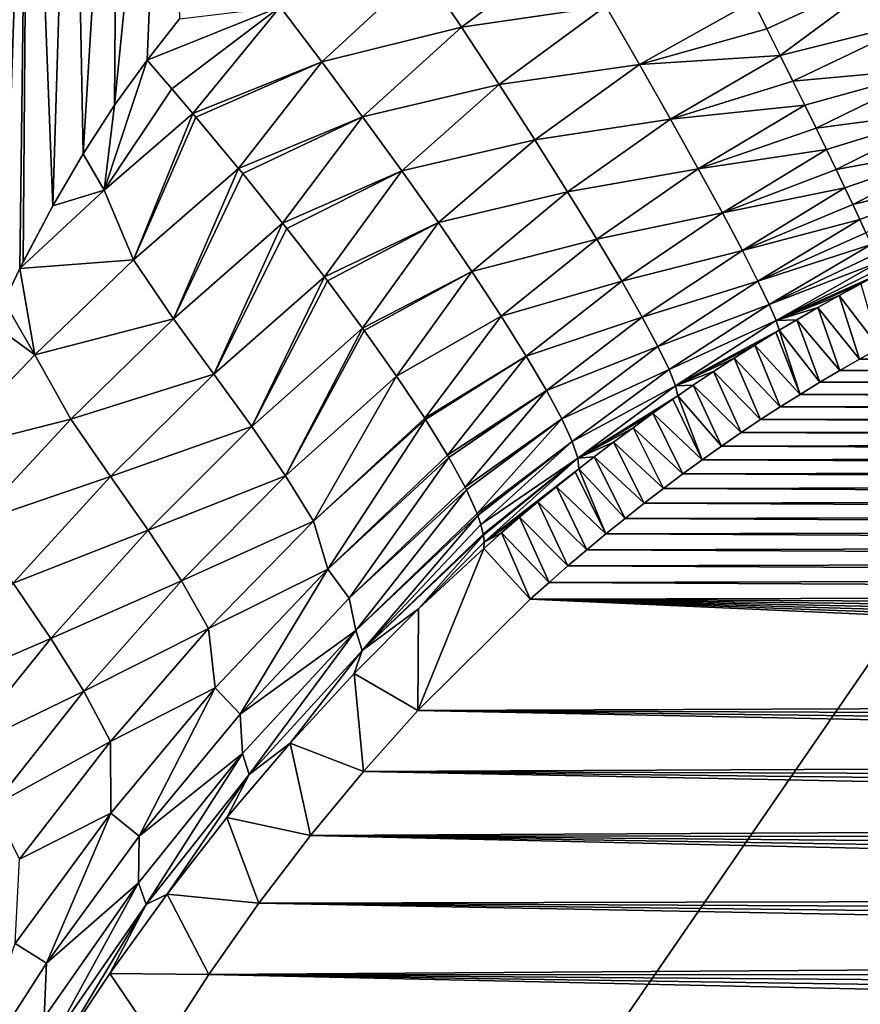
# Model space of a CAD drawing. Header units: metres. Extents: x -36 to 82, y -104 to 104.
# Tile 102 of 245: x -11.76 to -5.56, y 10.83 to 18.09. Entities that reach past the tile are written whole.
import ezdxf

# ---------------------------------------------------------------- set-up
doc = ezdxf.new("R2010")
doc.units = ezdxf.units.M
doc.layers.add('solid_FIT-SHOWER-153_SW0001', color=7, linetype='CONTINUOUS')

msp = doc.modelspace()

# ---------------------------------------------------------------- linework, layer by layer
at = {"layer": 'solid_FIT-SHOWER-153_SW0001'}
for points in [[(-14.693651, 42.661289, 16.90811), (-14.693445, 0, 16.90811), (14.693646, 42.661285, 16.90811)], [(-14.693445, 0, 16.90811), (14.69341, 0.000001, 16.90811), (14.693646, 42.661285, 16.90811)], [(-11.691412, 21.346752, -20.940845), (-11.870667, 16.012695, -20.984755), (-11.994807, 21.346752, -20.836058)], [(-11.691412, 21.346752, -20.940845), (-11.754879, 16.254023, -21.018257), (-11.870667, 16.012695, -20.984755)], [(-11.691412, 21.346752, -20.940845), (-11.730235, 16.303612, -21.025074), (-11.754879, 16.254023, -21.018257)], [(-11.691412, 21.346752, -20.940845), (-11.51357, 16.715385, -21.080677), (-11.730235, 16.303612, -21.025074)], [(-11.370022, 21.346752, -21.03236), (-11.51357, 16.715385, -21.080677), (-11.691412, 21.346752, -20.940845)], [(-11.370022, 21.346752, -21.03236), (-11.289506, 17.10025, -21.130827), (-11.51357, 16.715385, -21.080677)], [(-11.02997, 21.346752, -21.111729), (-11.289506, 17.10025, -21.130827), (-11.370022, 21.346752, -21.03236)], [(-11.02997, 21.346752, -21.111729), (-11.057611, 17.458334, -21.176031), (-11.289506, 17.10025, -21.130827)], [(-10.670593, 21.346752, -21.180082), (-10.817669, 17.789688, -21.216707), (-11.057611, 17.458334, -21.176031)], [(-10.670593, 21.346752, -21.180082), (-11.057611, 17.458334, -21.176031), (-11.02997, 21.346752, -21.111729)], [(-10.670593, 21.346752, -21.180082), (-10.57852, 18.093077, -21.25186), (-10.817669, 17.789688, -21.216707)], [(-8.501535, 18.031914, -21.713665), (-8.788662, 18.462442, -21.540848), (-7.698913, 18.632097, -21.733448)], [(-8.501535, 18.031914, -21.713665), (-7.698913, 18.632097, -21.733448), (-7.43903, 18.186152, -21.9617)], [(-8.788662, 18.462442, -21.540848), (-9.530637, 17.777191, -21.500238), (-9.837232, 18.182011, -21.37492)], [(-8.501535, 18.031914, -21.713665), (-9.530637, 17.777191, -21.500238), (-8.788662, 18.462442, -21.540848)], [(-5.284335, 18.468718, -22.456522), (-6.251983, 18.019283, -22.439684), (-6.354263, 18.223969, -22.27824)], [(-5.284335, 18.468718, -22.456522), (-6.154046, 17.822474, -22.614027), (-6.251983, 18.019283, -22.439684)], [(-5.284335, 18.468718, -22.456522), (-5.123638, 18.081656, -22.807585), (-6.154046, 17.822474, -22.614027)], [(-7.192046, 17.757399, -22.251703), (-7.43903, 18.186152, -21.9617), (-6.354263, 18.223969, -22.27824)], [(-7.192046, 17.757399, -22.251703), (-6.354263, 18.223969, -22.27824), (-6.251983, 18.019283, -22.439684)], [(-9.837232, 18.182011, -21.37492), (-10.636619, 17.579206, -21.26053), (-10.817669, 17.789688, -21.216707)], [(-10.57852, 18.093077, -21.25186), (-9.837232, 18.182011, -21.37492), (-10.817669, 17.789688, -21.216707)], [(-9.837232, 18.182011, -21.37492), (-10.481647, 17.396612, -21.31126), (-10.636619, 17.579206, -21.26053)], [(-9.837232, 18.182011, -21.37492), (-9.530637, 17.777191, -21.500238), (-10.481647, 17.396612, -21.31126)], [(-8.223949, 17.608992, -21.947163), (-8.501535, 18.031914, -21.713665), (-7.43903, 18.186152, -21.9617)], [(-8.223949, 17.608992, -21.947163), (-7.43903, 18.186152, -21.9617), (-7.192046, 17.757399, -22.251703)], [(-5.123638, 18.081656, -22.807585), (-6.061119, 17.63488, -22.800081), (-6.154046, 17.822474, -22.614027)], [(-5.123638, 18.081656, -22.807585), (-4.979199, 17.732122, -23.20223), (-6.061119, 17.63488, -22.800081)], [(-8.501535, 18.031914, -21.713665), (-9.230332, 17.372303, -21.68281), (-9.530637, 17.777191, -21.500238)], [(-8.223949, 17.608992, -21.947163), (-9.230332, 17.372303, -21.68281), (-8.501535, 18.031914, -21.713665)], [(-7.192046, 17.757399, -22.251703), (-6.251983, 18.019283, -22.439684), (-6.154046, 17.822474, -22.614027)], [(-11.13476, 16.832745, -21.180929), (-10.817669, 17.789688, -21.216707), (-10.636619, 17.579206, -21.26053)], [(-11.13476, 16.832745, -21.180929), (-11.057611, 17.458334, -21.176031), (-10.817669, 17.789688, -21.216707)], [(-9.530637, 17.777191, -21.500238), (-10.458283, 17.368883, -21.320007), (-10.481647, 17.396612, -21.31126)], [(-9.530637, 17.777191, -21.500238), (-10.145253, 16.99189, -21.466875), (-10.458283, 17.368883, -21.320007)], [(-9.530637, 17.777191, -21.500238), (-9.230332, 17.372303, -21.68281), (-10.145253, 16.99189, -21.466875)], [(-6.963472, 17.3552, -22.600004), (-7.192046, 17.757399, -22.251703), (-6.154046, 17.822474, -22.614027)], [(-6.963472, 17.3552, -22.600004), (-6.154046, 17.822474, -22.614027), (-6.061119, 17.63488, -22.800081)], [(-7.961856, 17.202356, -22.240137), (-8.223949, 17.608992, -21.947163), (-7.192046, 17.757399, -22.251703)], [(-7.961856, 17.202356, -22.240137), (-7.192046, 17.757399, -22.251703), (-6.963472, 17.3552, -22.600004)], [(-4.979199, 17.732122, -23.20223), (-5.973316, 17.456739, -22.997562), (-6.061119, 17.63488, -22.800081)], [(-4.979199, 17.732122, -23.20223), (-5.890771, 17.288315, -23.20623), (-5.973316, 17.456739, -22.997562)], [(-4.979199, 17.732122, -23.20223), (-4.85343, 17.425974, -23.633036), (-5.890771, 17.288315, -23.20623)], [(-6.963472, 17.3552, -22.600004), (-6.061119, 17.63488, -22.800081), (-5.973316, 17.456739, -22.997562)], [(-11.13476, 16.832745, -21.180929), (-10.636619, 17.579206, -21.26053), (-10.481647, 17.396612, -21.31126)], [(-8.223949, 17.608992, -21.947163), (-8.942301, 16.974827, -21.923155), (-9.230332, 17.372303, -21.68281)], [(-7.961856, 17.202356, -22.240137), (-8.942301, 16.974827, -21.923155), (-8.223949, 17.608992, -21.947163)], [(-11.13476, 16.832745, -21.180929), (-11.289506, 17.10025, -21.130827), (-11.057611, 17.458334, -21.176031)], [(-6.758287, 16.988209, -23.000656), (-6.963472, 17.3552, -22.600004), (-5.973316, 17.456739, -22.997562)], [(-6.758287, 16.988209, -23.000656), (-5.973316, 17.456739, -22.997562), (-5.890771, 17.288315, -23.20623)], [(-4.85343, 17.425974, -23.633036), (-5.814047, 17.130756, -23.424662), (-5.890771, 17.288315, -23.20623)], [(-4.85343, 17.425974, -23.633036), (-5.743193, 16.984171, -23.652651), (-5.814047, 17.130756, -23.424662)], [(-4.85343, 17.425974, -23.633036), (-4.748033, 17.167408, -24.091494), (-5.743193, 16.984171, -23.652651)], [(-10.917409, 16.319357, -21.302195), (-11.13476, 16.832745, -21.180929), (-10.481647, 17.396612, -21.31126)], [(-10.917409, 16.319357, -21.302195), (-10.481647, 17.396612, -21.31126), (-10.458283, 17.368883, -21.320007)], [(-10.917409, 16.319357, -21.302195), (-10.458283, 17.368883, -21.320007), (-10.145253, 16.99189, -21.466875)], [(-9.230332, 17.372303, -21.68281), (-10.113719, 16.953316, -21.484903), (-10.145253, 16.99189, -21.466875)], [(-9.230332, 17.372303, -21.68281), (-9.819994, 16.588173, -21.684685), (-10.113719, 16.953316, -21.484903)], [(-9.230332, 17.372303, -21.68281), (-8.942301, 16.974827, -21.923155), (-9.819994, 16.588173, -21.684685)], [(-7.720961, 16.820587, -22.588982), (-7.961856, 17.202356, -22.240137), (-6.963472, 17.3552, -22.600004)], [(-7.720961, 16.820587, -22.588982), (-6.963472, 17.3552, -22.600004), (-6.758287, 16.988209, -23.000656)], [(-6.758287, 16.988209, -23.000656), (-5.890771, 17.288315, -23.20623), (-5.814047, 17.130756, -23.424662)], [(-7.961856, 17.202356, -22.240137), (-8.672536, 16.592558, -22.219673), (-8.942301, 16.974827, -21.923155)], [(-7.720961, 16.820587, -22.588982), (-8.672536, 16.592558, -22.219673), (-7.961856, 17.202356, -22.240137)], [(-6.580586, 16.663759, -23.445539), (-6.758287, 16.988209, -23.000656), (-5.814047, 17.130756, -23.424662)], [(-6.580586, 16.663759, -23.445539), (-5.814047, 17.130756, -23.424662), (-5.743193, 16.984171, -23.652651)], [(-4.748033, 17.167408, -24.091494), (-5.678377, 16.848898, -23.88974), (-5.743193, 16.984171, -23.652651)], [(-4.748033, 17.167408, -24.091494), (-5.620025, 16.72583, -24.13434), (-5.678377, 16.848898, -23.88974)], [(-4.748033, 17.167408, -24.091494), (-4.663932, 16.958796, -24.568542), (-5.620025, 16.72583, -24.13434)], [(-11.13476, 16.832745, -21.180929), (-11.51357, 16.715385, -21.080677), (-11.289506, 17.10025, -21.130827)], [(-10.624699, 15.88269, -21.504992), (-10.917409, 16.319357, -21.302195), (-10.145253, 16.99189, -21.466875)], [(-10.624699, 15.88269, -21.504992), (-10.145253, 16.99189, -21.466875), (-10.113719, 16.953316, -21.484903)], [(-8.942301, 16.974827, -21.923155), (-9.789989, 16.55023, -21.708582), (-9.819994, 16.588173, -21.684685)], [(-8.942301, 16.974827, -21.923155), (-9.512486, 16.192783, -21.965118), (-9.789989, 16.55023, -21.708582)], [(-8.942301, 16.974827, -21.923155), (-8.672536, 16.592558, -22.219673), (-9.512486, 16.192783, -21.965118)], [(-7.506339, 16.471577, -22.987762), (-7.720961, 16.820587, -22.588982), (-6.758287, 16.988209, -23.000656)], [(-7.506339, 16.471577, -22.987762), (-6.758287, 16.988209, -23.000656), (-6.580586, 16.663759, -23.445539)], [(-6.580586, 16.663759, -23.445539), (-5.743193, 16.984171, -23.652651), (-5.678377, 16.848898, -23.88974)], [(-10.624699, 15.88269, -21.504992), (-10.113719, 16.953316, -21.484903), (-9.819994, 16.588173, -21.684685)], [(-4.663932, 16.958796, -24.568542), (-5.568133, 16.614964, -24.386398), (-5.620025, 16.72583, -24.13434)], [(-4.663932, 16.958796, -24.568542), (-5.522873, 16.516657, -24.645201), (-5.568133, 16.614964, -24.386398)], [(-11.13476, 16.832745, -21.180929), (-11.754879, 16.254023, -21.018257), (-11.51357, 16.715385, -21.080677)], [(-10.917409, 16.319357, -21.302195), (-11.754879, 16.254023, -21.018257), (-11.13476, 16.832745, -21.180929)], [(-6.433317, 16.38739, -23.924898), (-6.580586, 16.663759, -23.445539), (-5.678377, 16.848898, -23.88974)], [(-6.433317, 16.38739, -23.924898), (-5.678377, 16.848898, -23.88974), (-5.620025, 16.72583, -24.13434)], [(-7.720961, 16.820587, -22.588982), (-8.426676, 16.23315, -22.568573), (-8.672536, 16.592558, -22.219673)], [(-7.506339, 16.471577, -22.987762), (-8.426676, 16.23315, -22.568573), (-7.720961, 16.820587, -22.588982)], [(-11.754879, 16.254023, -21.018257), (-11.730235, 16.303612, -21.025074), (-11.51357, 16.715385, -21.080677)], [(-6.433317, 16.38739, -23.924898), (-5.620025, 16.72583, -24.13434), (-5.568133, 16.614964, -24.386398)], [(-7.322083, 16.16202, -23.428555), (-7.506339, 16.471577, -22.987762), (-6.580586, 16.663759, -23.445539)], [(-7.322083, 16.16202, -23.428555), (-6.580586, 16.663759, -23.445539), (-6.433317, 16.38739, -23.924898)], [(-6.318122, 16.162546, -24.428032), (-6.433317, 16.38739, -23.924898), (-5.568133, 16.614964, -24.386398)], [(-6.318122, 16.162546, -24.428032), (-5.568133, 16.614964, -24.386398), (-5.522873, 16.516657, -24.645201)], [(-10.325912, 15.475428, -21.7761), (-10.624699, 15.88269, -21.504992), (-9.819994, 16.588173, -21.684685)], [(-10.325912, 15.475428, -21.7761), (-9.819994, 16.588173, -21.684685), (-9.789989, 16.55023, -21.708582)], [(-10.325912, 15.475428, -21.7761), (-9.789989, 16.55023, -21.708582), (-9.512486, 16.192783, -21.965118)], [(-8.672536, 16.592558, -22.219673), (-9.490431, 16.163816, -21.988533), (-9.512486, 16.192783, -21.965118)], [(-8.672536, 16.592558, -22.219673), (-9.230257, 15.81464, -22.305424), (-9.490431, 16.163816, -21.988533)], [(-8.672536, 16.592558, -22.219673), (-8.426676, 16.23315, -22.568573), (-9.230257, 15.81464, -22.305424)], [(-7.506339, 16.471577, -22.987762), (-8.209627, 15.903625, -22.963987), (-8.426676, 16.23315, -22.568573)], [(-7.322083, 16.16202, -23.428555), (-8.209627, 15.903625, -22.963987), (-7.506339, 16.471577, -22.987762)], [(-6.318122, 16.162546, -24.428032), (-5.522873, 16.516657, -24.645201), (-5.484523, 16.431519, -24.909088)], [(-6.235322, 15.990499, -24.944035), (-6.318122, 16.162546, -24.428032), (-5.484523, 16.431519, -24.909088)], [(-6.235322, 15.990499, -24.944035), (-5.484523, 16.431519, -24.909088), (-5.453057, 16.359495, -25.178186)], [(-10.917409, 16.319357, -21.302195), (-11.644039, 15.619811, -21.088469), (-11.754879, 16.254023, -21.018257)], [(-10.624699, 15.88269, -21.504992), (-11.644039, 15.619811, -21.088469), (-10.917409, 16.319357, -21.302195)], [(-7.171054, 15.896976, -23.901957), (-7.322083, 16.16202, -23.428555), (-6.433317, 16.38739, -23.924898)], [(-7.171054, 15.896976, -23.901957), (-6.433317, 16.38739, -23.924898), (-6.318122, 16.162546, -24.428032)], [(-6.235322, 15.990499, -24.944035), (-5.453057, 16.359495, -25.178186), (-5.428588, 16.300827, -25.451895)], [(-11.644039, 15.619811, -21.088469), (-11.870667, 16.012695, -20.984755), (-11.754879, 16.254023, -21.018257)], [(-6.184024, 15.870471, -25.462471), (-6.235322, 15.990499, -24.944035), (-5.428588, 16.300827, -25.451895)], [(-6.184024, 15.870471, -25.462471), (-5.428588, 16.300827, -25.451895), (-5.411298, 16.255947, -25.728268)], [(-6.184024, 15.870471, -25.462471), (-5.411298, 16.255947, -25.728268), (-5.401218, 16.224977, -26.005869)], [(-10.045926, 15.090063, -22.108988), (-10.325912, 15.475428, -21.7761), (-9.512486, 16.192783, -21.965118)], [(-10.045926, 15.090063, -22.108988), (-9.512486, 16.192783, -21.965118), (-9.490431, 16.163816, -21.988533)], [(-8.426676, 16.23315, -22.568573), (-9.21871, 15.798783, -22.321444), (-9.230257, 15.81464, -22.305424)], [(-8.426676, 16.23315, -22.568573), (-8.979819, 15.461959, -22.700541), (-9.21871, 15.798783, -22.321444)], [(-8.426676, 16.23315, -22.568573), (-8.209627, 15.903625, -22.963987), (-8.979819, 15.461959, -22.700541)], [(-6.184024, 15.870471, -25.462471), (-5.401218, 16.224977, -26.005869), (-5.560824, 16.14119, -26.001478)], [(-10.045926, 15.090063, -22.108988), (-9.490431, 16.163816, -21.988533), (-9.230257, 15.81464, -22.305424)], [(-7.322083, 16.16202, -23.428555), (-8.025251, 15.609921, -23.398298), (-8.209627, 15.903625, -22.963987)], [(-7.171054, 15.896976, -23.901957), (-8.025251, 15.609921, -23.398298), (-7.322083, 16.16202, -23.428555)], [(-7.05474, 15.67962, -24.397728), (-7.171054, 15.896976, -23.901957), (-6.318122, 16.162546, -24.428032)], [(-7.05474, 15.67962, -24.397728), (-6.318122, 16.162546, -24.428032), (-6.235322, 15.990499, -24.944035)], [(-6.184024, 15.870471, -25.462471), (-5.560824, 16.14119, -26.001478), (-5.719274, 16.055229, -25.996017)], [(-5.719274, 16.055229, -25.996017), (-5.560824, 16.14119, -26.001478), (-5.423351, 15.668022, -31.5)], [(-6.184024, 15.870471, -25.462471), (-5.719274, 16.055229, -25.996017), (-5.876552, 15.967126, -25.989487)], [(-5.876552, 15.967126, -25.989487), (-5.719274, 16.055229, -25.996017), (-5.569882, 15.586518, -31.5)], [(-5.719274, 16.055229, -25.996017), (-5.423351, 15.668022, -31.5), (-5.569882, 15.586518, -31.5)], [(-11.644039, 15.619811, -21.088469), (-11.94983, 15.839233, -20.960381), (-11.870667, 16.012695, -20.984755)], [(-6.973258, 15.511171, -24.905474), (-7.05474, 15.67962, -24.397728), (-6.235322, 15.990499, -24.944035)], [(-6.973258, 15.511171, -24.905474), (-6.235322, 15.990499, -24.944035), (-6.184024, 15.870471, -25.462471)], [(-6.184024, 15.870471, -25.462471), (-5.876552, 15.967126, -25.989487), (-6.032645, 15.876916, -25.981886)], [(-6.032645, 15.876916, -25.981886), (-5.876552, 15.967126, -25.989487), (-5.716264, 15.502582, -31.5)], [(-5.876552, 15.967126, -25.989487), (-5.569882, 15.586518, -31.5), (-5.716264, 15.502582, -31.5)], [(-8.209627, 15.903625, -22.963987), (-8.773224, 15.152475, -23.127287), (-8.979819, 15.461959, -22.700541)], [(-8.209627, 15.903625, -22.963987), (-8.025251, 15.609921, -23.398298), (-8.773224, 15.152475, -23.127287)], [(-7.171054, 15.896976, -23.901957), (-7.876133, 15.356553, -23.86261), (-8.025251, 15.609921, -23.398298)], [(-7.05474, 15.67962, -24.397728), (-7.876133, 15.356553, -23.86261), (-7.171054, 15.896976, -23.901957)], [(-11.644039, 15.619811, -21.088469), (-12.327917, 14.904808, -20.824831), (-11.94983, 15.839233, -20.960381)], [(-10.624699, 15.88269, -21.504992), (-11.380105, 15.145901, -21.268114), (-11.644039, 15.619811, -21.088469)], [(-10.325912, 15.475428, -21.7761), (-11.380105, 15.145901, -21.268114), (-10.624699, 15.88269, -21.504992)], [(-9.798545, 14.728338, -22.496817), (-10.045926, 15.090063, -22.108988), (-9.230257, 15.81464, -22.305424)], [(-9.798545, 14.728338, -22.496817), (-9.230257, 15.81464, -22.305424), (-9.21871, 15.798783, -22.321444)], [(-6.925479, 15.391003, -25.415283), (-6.973258, 15.511171, -24.905474), (-6.184024, 15.870471, -25.462471)], [(-6.925479, 15.391003, -25.415283), (-6.184024, 15.870471, -25.462471), (-6.162513, 15.799728, -25.974695)], [(-6.184024, 15.870471, -25.462471), (-6.032645, 15.876916, -25.981886), (-6.162513, 15.799728, -25.974695)], [(-6.162513, 15.799728, -25.974695), (-6.032645, 15.876916, -25.981886), (-5.86241, 15.416191, -31.5)], [(-6.032645, 15.876916, -25.981886), (-5.716264, 15.502582, -31.5), (-5.86241, 15.416191, -31.5)], [(-9.798545, 14.728338, -22.496817), (-9.21871, 15.798783, -22.321444), (-8.979819, 15.461959, -22.700541)], [(-6.925479, 15.391003, -25.415283), (-6.162513, 15.799728, -25.974695), (-6.187539, 15.78463, -25.973217)], [(-6.925479, 15.391003, -25.415283), (-6.187539, 15.78463, -25.973217), (-6.341218, 15.690301, -25.963476)], [(-6.341218, 15.690301, -25.963476), (-6.187539, 15.78463, -25.973217), (-6.008233, 15.327322, -31.5)], [(-6.187539, 15.78463, -25.973217), (-6.162513, 15.799728, -25.974695), (-6.008233, 15.327322, -31.5)], [(-6.162513, 15.799728, -25.974695), (-5.86241, 15.416191, -31.5), (-6.008233, 15.327322, -31.5)], [(-7.05474, 15.67962, -24.397728), (-7.763481, 15.146386, -24.347343), (-7.876133, 15.356553, -23.86261)], [(-6.973258, 15.511171, -24.905474), (-7.763481, 15.146386, -24.347343), (-7.05474, 15.67962, -24.397728)], [(-6.925479, 15.391003, -25.415283), (-6.341218, 15.690301, -25.963476), (-6.493695, 15.593945, -25.952682)], [(-6.493695, 15.593945, -25.952682), (-6.341218, 15.690301, -25.963476), (-6.153643, 15.235953, -31.5)], [(-6.341218, 15.690301, -25.963476), (-6.008233, 15.327322, -31.5), (-6.153643, 15.235953, -31.5)], [(-5.569882, 15.586518, -31.5), (-5.423351, 15.668022, -31.5), (5.521267, 15.613898, -31.5)], [(-11.380105, 15.145901, -21.268114), (-12.327917, 14.904808, -20.824831), (-11.644039, 15.619811, -21.088469)], [(-8.025251, 15.609921, -23.398298), (-8.766688, 15.142299, -23.142885), (-8.773224, 15.152475, -23.127287)], [(-8.025251, 15.609921, -23.398298), (-8.604759, 14.878889, -23.590635), (-8.766688, 15.142299, -23.142885)], [(-8.025251, 15.609921, -23.398298), (-7.876133, 15.356553, -23.86261), (-8.604759, 14.878889, -23.590635)], [(-6.925479, 15.391003, -25.415283), (-6.493695, 15.593945, -25.952682), (-6.645221, 15.495396, -25.940989)], [(-6.645221, 15.495396, -25.940989), (-6.493695, 15.593945, -25.952682), (-6.298554, 15.142061, -31.5)], [(-6.493695, 15.593945, -25.952682), (-6.153643, 15.235953, -31.5), (-6.298554, 15.142061, -31.5)], [(-5.569882, 15.586518, -31.5), (5.521267, 15.613898, -31.5), (5.667513, 15.530649, -31.5)], [(-5.716264, 15.502582, -31.5), (-5.569882, 15.586518, -31.5), (5.667513, 15.530649, -31.5)], [(-5.716264, 15.502582, -31.5), (5.667513, 15.530649, -31.5), (5.813696, 15.44495, -31.5)], [(-10.325912, 15.475428, -21.7761), (-11.088796, 14.723549, -21.524952), (-11.380105, 15.145901, -21.268114)], [(-10.045926, 15.090063, -22.108988), (-11.088796, 14.723549, -21.524952), (-10.325912, 15.475428, -21.7761)], [(-9.593121, 14.394194, -22.931068), (-9.798545, 14.728338, -22.496817), (-8.979819, 15.461959, -22.700541)], [(-9.593121, 14.394194, -22.931068), (-8.979819, 15.461959, -22.700541), (-8.773224, 15.152475, -23.127287)], [(-6.973258, 15.511171, -24.905474), (-7.687147, 14.980589, -24.842833), (-7.763481, 15.146386, -24.347343)], [(-6.925479, 15.391003, -25.415283), (-7.687147, 14.980589, -24.842833), (-6.973258, 15.511171, -24.905474)], [(-6.925479, 15.391003, -25.415283), (-6.645221, 15.495396, -25.940989), (-6.795674, 15.394751, -25.928341)], [(-6.795674, 15.394751, -25.928341), (-6.645221, 15.495396, -25.940989), (-6.442879, 15.045623, -31.5)], [(-6.645221, 15.495396, -25.940989), (-6.298554, 15.142061, -31.5), (-6.442879, 15.045623, -31.5)], [(-5.86241, 15.416191, -31.5), (-5.716264, 15.502582, -31.5), (5.813696, 15.44495, -31.5)], [(-6.925479, 15.391003, -25.415283), (-7.645763, 14.85872, -25.339882), (-7.687147, 14.980589, -24.842833)], [(-6.925479, 15.391003, -25.415283), (-6.909394, 15.31681, -25.917988), (-7.645763, 14.85872, -25.339882)], [(-6.925479, 15.391003, -25.415283), (-6.795674, 15.394751, -25.928341), (-6.909394, 15.31681, -25.917988)], [(-6.909394, 15.31681, -25.917988), (-6.795674, 15.394751, -25.928341), (-6.586529, 14.946617, -31.5)], [(-6.795674, 15.394751, -25.928341), (-6.442879, 15.045623, -31.5), (-6.586529, 14.946617, -31.5)], [(-6.008233, 15.327322, -31.5), (-5.86241, 15.416191, -31.5), (5.959716, 15.356788, -31.5)], [(-5.86241, 15.416191, -31.5), (5.813696, 15.44495, -31.5), (5.959716, 15.356788, -31.5)], [(-7.876133, 15.356553, -23.86261), (-8.594866, 14.861897, -23.622877), (-8.604759, 14.878889, -23.590635)], [(-7.876133, 15.356553, -23.86261), (-8.475719, 14.643495, -24.085985), (-8.594866, 14.861897, -23.622877)], [(-7.876133, 15.356553, -23.86261), (-7.763481, 15.146386, -24.347343), (-8.475719, 14.643495, -24.085985)], [(-7.645763, 14.85872, -25.339882), (-6.909394, 15.31681, -25.917988), (-6.94482, 15.292198, -25.914608)], [(-6.94482, 15.292198, -25.914608), (-6.909394, 15.31681, -25.917988), (-6.729578, 14.845062, -31.5)], [(-6.909394, 15.31681, -25.917988), (-6.586529, 14.946617, -31.5), (-6.729578, 14.845062, -31.5)], [(-6.153643, 15.235953, -31.5), (-6.008233, 15.327322, -31.5), (6.105468, 15.266149, -31.5)], [(-6.008233, 15.327322, -31.5), (5.959716, 15.356788, -31.5), (6.105468, 15.266149, -31.5)], [(-7.645763, 14.85872, -25.339882), (-6.94482, 15.292198, -25.914608), (-7.092434, 15.187942, -25.899664)], [(-7.092434, 15.187942, -25.899664), (-6.94482, 15.292198, -25.914608), (-6.729578, 14.845062, -31.5)], [(-6.298554, 15.142061, -31.5), (-6.153643, 15.235953, -31.5), (6.250849, 15.173019, -31.5)], [(-6.153643, 15.235953, -31.5), (6.105468, 15.266149, -31.5), (6.250849, 15.173019, -31.5)], [(-7.645763, 14.85872, -25.339882), (-7.092434, 15.187942, -25.899664), (-7.238298, 15.082191, -25.883379)], [(-7.238298, 15.082191, -25.883379), (-7.092434, 15.187942, -25.899664), (-6.872156, 14.740991, -31.5)], [(-7.092434, 15.187942, -25.899664), (-6.729578, 14.845062, -31.5), (-6.872156, 14.740991, -31.5)], [(-6.298554, 15.142061, -31.5), (6.250849, 15.173019, -31.5), (6.395758, 15.077387, -31.5)], [(-11.380105, 15.145901, -21.268114), (-12.091097, 14.378122, -20.972652), (-12.327917, 14.904808, -20.824831)], [(-11.088796, 14.723549, -21.524952), (-12.091097, 14.378122, -20.972652), (-11.380105, 15.145901, -21.268114)], [(-10.045926, 15.090063, -22.108988), (-10.810603, 14.328092, -21.84642), (-11.088796, 14.723549, -21.524952)], [(-9.798545, 14.728338, -22.496817), (-10.810603, 14.328092, -21.84642), (-10.045926, 15.090063, -22.108988)], [(-9.593121, 14.394194, -22.931068), (-8.773224, 15.152475, -23.127287), (-8.766688, 15.142299, -23.142885)], [(-9.487658, 14.040812, -23.384865), (-9.593121, 14.394194, -22.931068), (-8.766688, 15.142299, -23.142885)], [(-9.487658, 14.040812, -23.384865), (-8.766688, 15.142299, -23.142885), (-8.604759, 14.878889, -23.590635)], [(-7.763481, 15.146386, -24.347343), (-8.466505, 14.625108, -24.129934), (-8.475719, 14.643495, -24.085985)], [(-7.763481, 15.146386, -24.347343), (-8.387615, 14.449097, -24.607262), (-8.466505, 14.625108, -24.129934)], [(-7.763481, 15.146386, -24.347343), (-7.687147, 14.980589, -24.842833), (-8.387615, 14.449097, -24.607262)], [(-6.442879, 15.045623, -31.5), (-6.298554, 15.142061, -31.5), (6.395758, 15.077387, -31.5)], [(-7.645763, 14.85872, -25.339882), (-7.238298, 15.082191, -25.883379), (-7.382205, 14.97517, -25.865625)], [(-7.382205, 14.97517, -25.865625), (-7.238298, 15.082191, -25.883379), (-7.014265, 14.634405, -31.5)], [(-7.238298, 15.082191, -25.883379), (-6.872156, 14.740991, -31.5), (-7.014265, 14.634405, -31.5)], [(-6.586529, 14.946617, -31.5), (-6.442879, 15.045623, -31.5), (6.54009, 14.979238, -31.5)], [(-6.442879, 15.045623, -31.5), (6.395758, 15.077387, -31.5), (6.54009, 14.979238, -31.5)], [(-7.687147, 14.980589, -24.842833), (-8.382029, 14.434482, -24.652758), (-8.387615, 14.449097, -24.607262)], [(-7.687147, 14.980589, -24.842833), (-8.359241, 14.367947, -24.875948), (-8.382029, 14.434482, -24.652758)], [(-7.687147, 14.980589, -24.842833), (-7.645763, 14.85872, -25.339882), (-8.359241, 14.367947, -24.875948)], [(-7.645763, 14.85872, -25.339882), (-7.382205, 14.97517, -25.865625), (-7.524067, 14.867016, -25.846344)], [(-7.524067, 14.867016, -25.846344), (-7.382205, 14.97517, -25.865625), (-7.155903, 14.525303, -31.5)], [(-7.382205, 14.97517, -25.865625), (-7.014265, 14.634405, -31.5), (-7.155903, 14.525303, -31.5)], [(-6.729578, 14.845062, -31.5), (-6.586529, 14.946617, -31.5), (6.683743, 14.878558, -31.5)], [(-6.586529, 14.946617, -31.5), (6.54009, 14.979238, -31.5), (6.683743, 14.878558, -31.5)], [(-9.487658, 14.040812, -23.384865), (-8.604759, 14.878889, -23.590635), (-8.594866, 14.861897, -23.622877)], [(-6.729578, 14.845062, -31.5), (6.683743, 14.878558, -31.5), (6.826614, 14.775336, -31.5)], [(-9.329116, 13.825113, -23.897818), (-9.487658, 14.040812, -23.384865), (-8.594866, 14.861897, -23.622877)], [(-9.329116, 13.825113, -23.897818), (-8.594866, 14.861897, -23.622877), (-8.475719, 14.643495, -24.085985)], [(-7.645763, 14.85872, -25.339882), (-8.341474, 14.297814, -25.149191), (-8.359241, 14.367947, -24.875948)], [(-7.645763, 14.85872, -25.339882), (-8.340132, 14.290561, -25.180468), (-8.341474, 14.297814, -25.149191)], [(-7.645763, 14.85872, -25.339882), (-8.334436, 14.239198, -25.42506), (-8.340132, 14.290561, -25.180468)], [(-7.645763, 14.85872, -25.339882), (-7.636746, 14.779185, -25.829859), (-8.334436, 14.239198, -25.42506)], [(-7.645763, 14.85872, -25.339882), (-7.524067, 14.867016, -25.846344), (-7.636746, 14.779185, -25.829859)], [(-7.636746, 14.779185, -25.829859), (-7.524067, 14.867016, -25.846344), (-7.297072, 14.413686, -31.5)], [(-7.524067, 14.867016, -25.846344), (-7.155903, 14.525303, -31.5), (-7.297072, 14.413686, -31.5)], [(-6.872156, 14.740991, -31.5), (-6.729578, 14.845062, -31.5), (6.826614, 14.775336, -31.5)], [(-11.088796, 14.723549, -21.524952), (-11.805513, 13.938007, -21.210545), (-12.091097, 14.378122, -20.972652)], [(-10.810603, 14.328092, -21.84642), (-11.805513, 13.938007, -21.210545), (-11.088796, 14.723549, -21.524952)], [(-9.798545, 14.728338, -22.496817), (-10.565633, 13.954169, -22.223076), (-10.810603, 14.328092, -21.84642)], [(-9.593121, 14.394194, -22.931068), (-10.565633, 13.954169, -22.223076), (-9.798545, 14.728338, -22.496817)], [(-8.334436, 14.239198, -25.42506), (-7.636746, 14.779185, -25.829859), (-7.664142, 14.757569, -25.825693)], [(-8.334436, 14.239198, -25.42506), (-7.664142, 14.757569, -25.825693), (-7.802453, 14.646857, -25.803688)], [(-7.802453, 14.646857, -25.803688), (-7.664142, 14.757569, -25.825693), (-7.437771, 14.299554, -31.5)], [(-7.664142, 14.757569, -25.825693), (-7.636746, 14.779185, -25.829859), (-7.437771, 14.299554, -31.5)], [(-7.636746, 14.779185, -25.829859), (-7.297072, 14.413686, -31.5), (-7.437771, 14.299554, -31.5)], [(-7.014265, 14.634405, -31.5), (-6.872156, 14.740991, -31.5), (6.968938, 14.669603, -31.5)], [(-6.872156, 14.740991, -31.5), (6.826614, 14.775336, -31.5), (6.968938, 14.669603, -31.5)], [(-7.014265, 14.634405, -31.5), (6.968938, 14.669603, -31.5), (7.11095, 14.561389, -31.5)], [(-9.329116, 13.825113, -23.897818), (-8.475719, 14.643495, -24.085985), (-8.466505, 14.625108, -24.129934)], [(-9.280941, 13.589221, -24.40572), (-9.329116, 13.825113, -23.897818), (-8.466505, 14.625108, -24.129934)], [(-9.280941, 13.589221, -24.40572), (-8.466505, 14.625108, -24.129934), (-8.387615, 14.449097, -24.607262)], [(-8.334436, 14.239198, -25.42506), (-7.802453, 14.646857, -25.803688), (-7.939002, 14.534927, -25.780327)], [(-7.939002, 14.534927, -25.780327), (-7.802453, 14.646857, -25.803688), (-7.578, 14.182905, -31.5)], [(-7.802453, 14.646857, -25.803688), (-7.437771, 14.299554, -31.5), (-7.578, 14.182905, -31.5)], [(-7.155903, 14.525303, -31.5), (-7.014265, 14.634405, -31.5), (7.11095, 14.561389, -31.5)], [(-8.334436, 14.239198, -25.42506), (-7.939002, 14.534927, -25.780327), (-8.073788, 14.421827, -25.755611)], [(-8.073788, 14.421827, -25.755611), (-7.939002, 14.534927, -25.780327), (-7.717759, 14.063743, -31.5)], [(-7.939002, 14.534927, -25.780327), (-7.578, 14.182905, -31.5), (-7.717759, 14.063743, -31.5)], [(-7.297072, 14.413686, -31.5), (-7.155903, 14.525303, -31.5), (7.252553, 14.450681, -31.5)], [(-7.155903, 14.525303, -31.5), (7.11095, 14.561389, -31.5), (7.252553, 14.450681, -31.5)], [(-9.280941, 13.589221, -24.40572), (-8.387615, 14.449097, -24.607262), (-8.382029, 14.434482, -24.652758)], [(-9.280941, 13.589221, -24.40572), (-8.382029, 14.434482, -24.652758), (-9.234895, 13.440768, -24.933132)], [(-9.234895, 13.440768, -24.933132), (-8.382029, 14.434482, -24.652758), (-8.359241, 14.367947, -24.875948)], [(-7.297072, 14.413686, -31.5), (7.252553, 14.450681, -31.5), (7.393647, 14.337464, -31.5)], [(-9.593121, 14.394194, -22.931068), (-10.366585, 13.601834, -22.644892), (-10.565633, 13.954169, -22.223076)], [(-9.487658, 14.040812, -23.384865), (-10.366585, 13.601834, -22.644892), (-9.593121, 14.394194, -22.931068)], [(-9.234895, 13.440768, -24.933132), (-8.359241, 14.367947, -24.875948), (-8.341474, 14.297814, -25.149191)], [(-8.334436, 14.239198, -25.42506), (-8.073788, 14.421827, -25.755611), (-8.206811, 14.307602, -25.729542)], [(-8.206811, 14.307602, -25.729542), (-8.073788, 14.421827, -25.755611), (-7.857048, 13.942063, -31.5)], [(-8.073788, 14.421827, -25.755611), (-7.717759, 14.063743, -31.5), (-7.857048, 13.942063, -31.5)], [(-7.437771, 14.299554, -31.5), (-7.297072, 14.413686, -31.5), (7.393647, 14.337464, -31.5)], [(-10.810603, 14.328092, -21.84642), (-11.527755, 13.530383, -21.517017), (-11.805513, 13.938007, -21.210545)], [(-10.565633, 13.954169, -22.223076), (-11.527755, 13.530383, -21.517017), (-10.810603, 14.328092, -21.84642)], [(-9.234895, 13.440768, -24.933132), (-8.341474, 14.297814, -25.149191), (-8.340132, 14.290561, -25.180468)], [(-9.234895, 13.440768, -24.933132), (-8.340132, 14.290561, -25.180468), (-8.817955, 13.748037, -25.585247)], [(-8.334436, 14.239198, -25.42506), (-8.817955, 13.748037, -25.585247), (-8.340132, 14.290561, -25.180468)], [(-8.206811, 14.307602, -25.729542), (-7.995866, 13.817869, -31.5), (-8.338072, 14.192298, -25.702116)], [(-8.334436, 14.239198, -25.42506), (-8.206811, 14.307602, -25.729542), (-8.338072, 14.192298, -25.702116)], [(-8.206811, 14.307602, -25.729542), (-7.857048, 13.942063, -31.5), (-7.995866, 13.817869, -31.5)], [(-7.578, 14.182905, -31.5), (-7.437771, 14.299554, -31.5), (7.534133, 14.221727, -31.5)], [(-7.437771, 14.299554, -31.5), (7.393647, 14.337464, -31.5), (7.534133, 14.221727, -31.5)], [(-8.334436, 14.239198, -25.42506), (-8.338072, 14.192298, -25.702116), (-8.817955, 13.748037, -25.585247)], [(-7.578, 14.182905, -31.5), (7.534133, 14.221727, -31.5), (7.673913, 14.103456, -31.5)], [(-8.338072, 14.192298, -25.702116), (-7.995866, 13.817869, -31.5), (-8.824956, 12.998055, -31.5)], [(-8.817955, 13.748037, -25.585247), (-8.338072, 14.192298, -25.702116), (-8.824956, 12.998055, -31.5)], [(-7.717759, 14.063743, -31.5), (-7.578, 14.182905, -31.5), (7.673913, 14.103456, -31.5)], [(-7.717759, 14.063743, -31.5), (7.673913, 14.103456, -31.5), (7.812886, 13.982635, -31.5)], [(-9.487658, 14.040812, -23.384865), (-10.317807, 13.16516, -23.056688), (-10.366585, 13.601834, -22.644892)], [(-10.132912, 12.971256, -23.580009), (-10.317807, 13.16516, -23.056688), (-9.487658, 14.040812, -23.384865)], [(-9.329116, 13.825113, -23.897818), (-10.132912, 12.971256, -23.580009), (-9.487658, 14.040812, -23.384865)], [(-7.857048, 13.942063, -31.5), (-7.717759, 14.063743, -31.5), (7.812886, 13.982635, -31.5)], [(-11.527755, 13.530383, -21.517017), (-12.477881, 13.120211, -20.835243), (-11.805513, 13.938007, -21.210545)], [(-10.565633, 13.954169, -22.223076), (-11.283456, 13.142309, -21.879107), (-11.527755, 13.530383, -21.517017)], [(-10.366585, 13.601834, -22.644892), (-11.283456, 13.142309, -21.879107), (-10.565633, 13.954169, -22.223076)], [(-7.857048, 13.942063, -31.5), (7.950955, 13.859254, -31.5), (-7.995866, 13.817869, -31.5)], [(-7.857048, 13.942063, -31.5), (7.812886, 13.982635, -31.5), (7.950955, 13.859254, -31.5)], [(7.950955, 13.859254, -31.5), (8.088021, 13.733296, -31.5), (-7.995866, 13.817869, -31.5)], [(-9.280941, 13.589221, -24.40572), (-10.132912, 12.971256, -23.580009), (-9.329116, 13.825113, -23.897818)], [(8.75973, 13.065494, -31.5), (-8.824956, 12.998055, -31.5), (-7.995866, 13.817869, -31.5)], [(8.626988, 13.204089, -31.5), (8.75973, 13.065494, -31.5), (-7.995866, 13.817869, -31.5)], [(8.493401, 13.340139, -31.5), (8.626988, 13.204089, -31.5), (-7.995866, 13.817869, -31.5)], [(8.35904, 13.473681, -31.5), (8.493401, 13.340139, -31.5), (-7.995866, 13.817869, -31.5)], [(8.223985, 13.604751, -31.5), (8.35904, 13.473681, -31.5), (-7.995866, 13.817869, -31.5)], [(8.088021, 13.733296, -31.5), (8.223985, 13.604751, -31.5), (-7.995866, 13.817869, -31.5)], [(-9.293303, 13.271335, -25.434469), (-8.817955, 13.748037, -25.585247), (-8.824956, 12.998055, -31.5)], [(-9.234895, 13.440768, -24.933132), (-8.817955, 13.748037, -25.585247), (-9.293303, 13.271335, -25.434469)], [(-10.366585, 13.601834, -22.644892), (-11.088199, 12.769687, -22.284729), (-11.283456, 13.142309, -21.879107)], [(-10.317807, 13.16516, -23.056688), (-11.088199, 12.769687, -22.284729), (-10.366585, 13.601834, -22.644892)], [(-9.280941, 13.589221, -24.40572), (-10.115086, 12.683203, -24.064405), (-10.132912, 12.971256, -23.580009)], [(-9.280941, 13.589221, -24.40572), (-10.065104, 12.52858, -24.592485), (-10.115086, 12.683203, -24.064405)], [(-9.280941, 13.589221, -24.40572), (-9.234895, 13.440768, -24.933132), (-10.065104, 12.52858, -24.592485)], [(-11.527755, 13.530383, -21.517017), (-12.198712, 12.699267, -21.12377), (-12.477881, 13.120211, -20.835243)], [(-11.283456, 13.142309, -21.879107), (-12.198712, 12.699267, -21.12377), (-11.527755, 13.530383, -21.517017)], [(-10.065104, 12.52858, -24.592485), (-9.234895, 13.440768, -24.933132), (-9.764591, 12.759005, -25.248991)], [(-9.234895, 13.440768, -24.933132), (-9.293303, 13.271335, -25.434469), (-9.764591, 12.759005, -25.248991)], [(-9.764591, 12.759005, -25.248991), (-9.293303, 13.271335, -25.434469), (-9.224404, 12.550301, -31.5)], [(-9.293303, 13.271335, -25.434469), (-8.824956, 12.998055, -31.5), (-9.224404, 12.550301, -31.5)], [(-11.283456, 13.142309, -21.879107), (-11.95285, 12.296198, -21.468569), (-12.198712, 12.699267, -21.12377)], [(-11.088199, 12.769687, -22.284729), (-11.95285, 12.296198, -21.468569), (-11.283456, 13.142309, -21.879107)], [(-10.317807, 13.16516, -23.056688), (-11.085032, 12.242678, -22.640356), (-11.088199, 12.769687, -22.284729)], [(-10.876022, 12.072641, -23.178553), (-11.085032, 12.242678, -22.640356), (-10.317807, 13.16516, -23.056688)], [(-10.132912, 12.971256, -23.580009), (-10.876022, 12.072641, -23.178553), (-10.317807, 13.16516, -23.056688)], [(8.75973, 13.065494, -31.5), (8.891551, 12.924316, -31.5), (-8.824956, 12.998055, -31.5)], [(9.152126, 12.634072, -31.5), (-9.224404, 12.550301, -31.5), (-8.824956, 12.998055, -31.5)], [(9.022374, 12.780521, -31.5), (9.152126, 12.634072, -31.5), (-8.824956, 12.998055, -31.5)], [(8.891551, 12.924316, -31.5), (9.022374, 12.780521, -31.5), (-8.824956, 12.998055, -31.5)], [(-10.115086, 12.683203, -24.064405), (-10.876022, 12.072641, -23.178553), (-10.132912, 12.971256, -23.580009)], [(-11.088199, 12.769687, -22.284729), (-11.758307, 11.902548, -21.855028), (-11.95285, 12.296198, -21.468569)], [(-11.085032, 12.242678, -22.640356), (-11.758307, 11.902548, -21.855028), (-11.088199, 12.769687, -22.284729)], [(-10.229786, 12.210146, -25.028784), (-9.764591, 12.759005, -25.248991), (-9.614797, 12.077092, -31.5)], [(-10.065104, 12.52858, -24.592485), (-9.764591, 12.759005, -25.248991), (-10.229786, 12.210146, -25.028784)], [(-9.764591, 12.759005, -25.248991), (-9.224404, 12.550301, -31.5), (-9.614797, 12.077092, -31.5)], [(-10.115086, 12.683203, -24.064405), (-10.825607, 11.568636, -24.161839), (-10.880844, 11.729021, -23.632034)], [(-10.115086, 12.683203, -24.064405), (-10.880844, 11.729021, -23.632034), (-10.876022, 12.072641, -23.178553)], [(-10.115086, 12.683203, -24.064405), (-10.065104, 12.52858, -24.592485), (-10.825607, 11.568636, -24.161839)], [(9.152126, 12.634072, -31.5), (9.280731, 12.484932, -31.5), (-9.224404, 12.550301, -31.5)], [(9.534198, 12.178433, -31.5), (-9.614797, 12.077092, -31.5), (-9.224404, 12.550301, -31.5)], [(9.408113, 12.333064, -31.5), (9.534198, 12.178433, -31.5), (-9.224404, 12.550301, -31.5)], [(9.280731, 12.484932, -31.5), (9.408113, 12.333064, -31.5), (-9.224404, 12.550301, -31.5)], [(-10.825607, 11.568636, -24.161839), (-10.065104, 12.52858, -24.592485), (-10.671074, 11.645509, -24.779852)], [(-10.065104, 12.52858, -24.592485), (-10.229786, 12.210146, -25.028784), (-10.671074, 11.645509, -24.779852)], [(-11.085032, 12.242678, -22.640356), (-11.789057, 11.281367, -22.142817), (-11.758307, 11.902548, -21.855028)], [(-11.557913, 11.13768, -22.700003), (-11.789057, 11.281367, -22.142817), (-11.085032, 12.242678, -22.640356)], [(-10.876022, 12.072641, -23.178553), (-11.557913, 11.13768, -22.700003), (-11.085032, 12.242678, -22.640356)], [(-10.671074, 11.645509, -24.779852), (-10.229786, 12.210146, -25.028784), (-9.99577, 11.57851, -31.5)], [(-10.229786, 12.210146, -25.028784), (-9.614797, 12.077092, -31.5), (-9.99577, 11.57851, -31.5)], [(9.534198, 12.178433, -31.5), (9.641431, 12.043664, -31.5), (-9.614797, 12.077092, -31.5)], [(-10.880844, 11.729021, -23.632034), (-11.557913, 11.13768, -22.700003), (-10.876022, 12.072641, -23.178553)], [(9.959306, 11.627178, -31.5), (-9.99577, 11.57851, -31.5), (-9.614797, 12.077092, -31.5)], [(9.854069, 11.768009, -31.5), (9.959306, 11.627178, -31.5), (-9.614797, 12.077092, -31.5)], [(9.748083, 11.906847, -31.5), (9.854069, 11.768009, -31.5), (-9.614797, 12.077092, -31.5)], [(9.641431, 12.043664, -31.5), (9.748083, 11.906847, -31.5), (-9.614797, 12.077092, -31.5)], [(-10.880844, 11.729021, -23.632034), (-11.515323, 10.573001, -23.64953), (-11.577378, 10.737654, -23.116789)], [(-10.880844, 11.729021, -23.632034), (-11.577378, 10.737654, -23.116789), (-11.557913, 11.13768, -22.700003)], [(-10.880844, 11.729021, -23.632034), (-10.825607, 11.568636, -24.161839), (-11.515323, 10.573001, -23.64953)], [(-11.091983, 11.062699, -24.497099), (-10.671074, 11.645509, -24.779852), (-10.363767, 11.055336, -31.5)], [(-10.825607, 11.568636, -24.161839), (-10.671074, 11.645509, -24.779852), (-11.091983, 11.062699, -24.497099)], [(-10.671074, 11.645509, -24.779852), (-9.99577, 11.57851, -31.5), (-10.363767, 11.055336, -31.5)], [(9.959306, 11.627178, -31.5), (10.063709, 11.484383, -31.5), (-9.99577, 11.57851, -31.5)], [(-11.515323, 10.573001, -23.64953), (-10.825607, 11.568636, -24.161839), (-11.479026, 10.482845, -24.197393)], [(-10.825607, 11.568636, -24.161839), (-11.091983, 11.062699, -24.497099), (-11.479026, 10.482845, -24.197393)], [(10.269677, 11.193008, -31.5), (-10.363767, 11.055336, -31.5), (-9.99577, 11.57851, -31.5)], [(10.167194, 11.33965, -31.5), (10.269677, 11.193008, -31.5), (-9.99577, 11.57851, -31.5)], [(10.063709, 11.484383, -31.5), (10.167194, 11.33965, -31.5), (-9.99577, 11.57851, -31.5)], [(-11.557913, 11.13768, -22.700003), (-12.178233, 10.175567, -22.152048), (-11.789057, 11.281367, -22.142817)], [(10.269677, 11.193008, -31.5), (10.371075, 11.044485, -31.5), (-10.363767, 11.055336, -31.5)], [(-11.577378, 10.737654, -23.116789), (-12.178233, 10.175567, -22.152048), (-11.557913, 11.13768, -22.700003)], [(-11.479026, 10.482845, -24.197393), (-11.091983, 11.062699, -24.497099), (-10.717196, 10.507641, -31.5)], [(-11.091983, 11.062699, -24.497099), (-10.363767, 11.055336, -31.5), (-10.717196, 10.507641, -31.5)], [(10.667908, 10.587904, -31.5), (-10.717196, 10.507641, -31.5), (-10.363767, 11.055336, -31.5)], [(10.570273, 10.741905, -31.5), (10.667908, 10.587904, -31.5), (-10.363767, 11.055336, -31.5)], [(10.471301, 10.894108, -31.5), (10.570273, 10.741905, -31.5), (-10.363767, 11.055336, -31.5)], [(10.371075, 11.044485, -31.5), (10.471301, 10.894108, -31.5), (-10.363767, 11.055336, -31.5)]]:
    msp.add_3dface(points, dxfattribs=at)

doc.saveas('drawing.dxf')
